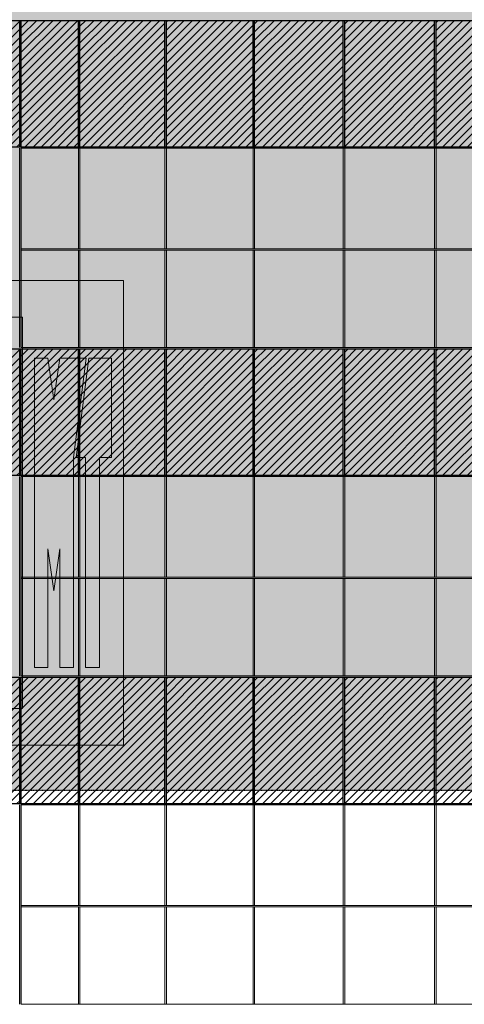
# Model space of a CAD drawing. Header units: millimetres. Extents: x 653421 to 888490, y -587092 to -202040.
# Tile 20 of 63: x 755590 to 760464, y -299343 to -288551. Entities that reach past the tile are written whole.
import ezdxf

# ---------------------------------------------------------------- set-up
doc = ezdxf.new("R2010")
doc.units = ezdxf.units.MM
doc.header["$LTSCALE"] = 0.05
doc.linetypes.add('HIDDEN2', pattern=[0.1875, 0.125, -0.0625])
doc.layers.get('0').update_dxf_attribs({"lineweight": 0})
doc.layers.add('A-20--T--WALLS', color=4, linetype='HIDDEN2')
doc.layers.add('GLASS', color=135, linetype='Continuous')
doc.layers.add('A-Elev', color=111, linetype='Continuous', lineweight=25)

# ---------------------------------------------------------------- blocks, each defined once
blk = doc.blocks.new('CHD TM')
at = {"layer": 'A-Elev', "color": 253, "linetype": 'Continuous', "lineweight": 0, "true_color": 0x999999}
for p, q in [((65870, 5091), (72108, 5091)), ((72108, 0), (72108, 5091)), ((65931, 4691), (71003, 4691)), ((71003, 400), (71003, 4691)), ((71132, 850), (71132, 4241)), ((71132, 4241), (71281, 4241)), ((71345, 3784), (71281, 4241)), ((71345, 3784), (71410, 4241)), ((71410, 4241), (71698, 4241)), ((71559, 3150), (71698, 4241)), ((71589, 3150), (71728, 4241)), ((71728, 4241), (71978, 4241)), ((71978, 3150), (71978, 4241)), ((71559, 850), (71559, 3150)), ((71589, 3150), (71691, 3150)), ((71691, 850), (71691, 3150)), ((71846, 850), (71846, 3150)), ((71846, 3150), (71978, 3150)), ((71281, 850), (71281, 2150)), ((71345, 1690), (71281, 2150)), ((71345, 1690), (71410, 2150)), ((71410, 850), (71410, 2150)), ((71132, 850), (71281, 850)), ((71410, 850), (71559, 850)), ((71691, 850), (71846, 850)), ((65931, 400), (71003, 400)), ((65870, 0), (72108, 0))]:
    blk.add_line(p, q, dxfattribs=at)

msp = doc.modelspace()

# ---------------------------------------------------------------- hatches: boundary and pattern name
at = {"lineweight": 0, "true_color": 0xffffff, "transparency": 33554648}
h = msp.add_hatch(color=7, dxfattribs=at)
h.dxf.hatch_style = 1
h.paths.add_polyline_path([(835542, -276658), (746080, -276658), (746080, -297001), (835542, -297001)])
h = msp.add_hatch()
h.set_pattern_fill('ANSI31', color=253, scale=20, style=0)
h.set_pattern_definition([(45, (329908.96, -512191.25), (-44.901281, 44.901281), [])])
h.paths.add_polyline_path([(747639, -289943), (748449, -289943), (748449, -288558), (747639, -288558)])
h.paths.add_polyline_path([(775968, -289943), (776778, -289943), (776778, -288558), (775968, -288558)])
h.paths.add_polyline_path([(766420, -289943), (767468, -289943), (767468, -288558), (766420, -288558)])
h.paths.add_polyline_path([(748467, -289943), (749501, -289943), (749501, -288558), (748467, -288558)])
h.paths.add_polyline_path([(749519, -289943), (750553, -289943), (750553, -288558), (749519, -288558)])
h.paths.add_polyline_path([(750571, -289943), (751605, -289943), (751605, -288558), (750571, -288558)])
h.paths.add_polyline_path([(751623, -289943), (752657, -289943), (752657, -288558), (751623, -288558)])
h.paths.add_polyline_path([(752675, -289943), (753710, -289943), (753710, -288558), (752675, -288558)])
h.paths.add_polyline_path([(753728, -289943), (754762, -289943), (754762, -288558), (753728, -288558)])
h.paths.add_polyline_path([(754780, -289943), (755590, -289943), (755590, -288558), (754780, -288558)])
h.paths.add_polyline_path([(755607, -289943), (756235, -289943), (756235, -288558), (755607, -288558)])
h.paths.add_polyline_path([(756251, -289943), (757182, -289943), (757182, -288558), (756251, -288558)])
h.paths.add_polyline_path([(757198, -289943), (758150, -289943), (758150, -288558), (757198, -288558)])
h.paths.add_polyline_path([(758166, -289943), (759136, -289943), (759136, -288558), (758166, -288558)])
h.paths.add_polyline_path([(759153, -289943), (760139, -289943), (760139, -288558), (759153, -288558)])
h.paths.add_polyline_path([(760156, -289943), (761157, -289943), (761157, -288558), (760156, -288558)])
h.paths.add_polyline_path([(761174, -289943), (762188, -289943), (762188, -288558), (761174, -288558)])
h.paths.add_polyline_path([(762205, -289943), (763230, -289943), (763230, -288558), (762205, -288558)])
h.paths.add_polyline_path([(763247, -289943), (764281, -289943), (764281, -288558), (763247, -288558)])
h.paths.add_polyline_path([(764298, -289943), (765339, -289943), (765339, -288558), (764298, -288558)])
h.paths.add_polyline_path([(765356, -289943), (766402, -289943), (766402, -288558), (765356, -288558)])
h.paths.add_polyline_path([(767486, -289943), (768535, -289943), (768535, -288558), (767486, -288558)])
h.paths.add_polyline_path([(768554, -289943), (769601, -289943), (769601, -288558), (768554, -288558)])
h.paths.add_polyline_path([(769619, -289943), (770664, -289943), (770664, -288558), (769619, -288558)])
h.paths.add_polyline_path([(770682, -289943), (771723, -289943), (771723, -288558), (770682, -288558)])
h.paths.add_polyline_path([(771740, -289943), (772774, -289943), (772774, -288558), (771740, -288558)])
h.paths.add_polyline_path([(772792, -289943), (773816, -289943), (773816, -288558), (772792, -288558)])
h.paths.add_polyline_path([(773834, -289943), (774848, -289943), (774848, -288558), (773834, -288558)])
h.paths.add_polyline_path([(774865, -289943), (775121, -289943), (775121, -288558), (774865, -288558)])
h.paths.add_polyline_path([(775139, -289943), (775950, -289943), (775950, -288558), (775139, -288558)])
h = msp.add_hatch()
h.set_pattern_fill('ANSI31', color=253, scale=20, style=0)
h.set_pattern_definition([(45, (329908.96, -515791.25), (-44.901281, 44.901281), [])])
h.paths.add_polyline_path([(747639, -293543), (748449, -293543), (748449, -292158), (747639, -292158)])
h.paths.add_polyline_path([(775968, -293543), (776778, -293543), (776778, -292158), (775968, -292158)])
h.paths.add_polyline_path([(766420, -293543), (767468, -293543), (767468, -292158), (766420, -292158)])
h.paths.add_polyline_path([(748467, -293543), (749501, -293543), (749501, -292158), (748467, -292158)])
h.paths.add_polyline_path([(749519, -293543), (750553, -293543), (750553, -292158), (749519, -292158)])
h.paths.add_polyline_path([(750571, -293543), (751605, -293543), (751605, -292158), (750571, -292158)])
h.paths.add_polyline_path([(751623, -293543), (752657, -293543), (752657, -292158), (751623, -292158)])
h.paths.add_polyline_path([(752675, -293543), (753710, -293543), (753710, -292158), (752675, -292158)])
h.paths.add_polyline_path([(753728, -293543), (754762, -293543), (754762, -292158), (753728, -292158)])
h.paths.add_polyline_path([(754780, -293543), (755590, -293543), (755590, -292158), (754780, -292158)])
h.paths.add_polyline_path([(755607, -293543), (756235, -293543), (756235, -292158), (755607, -292158)])
h.paths.add_polyline_path([(756251, -293543), (757182, -293543), (757182, -292158), (756251, -292158)])
h.paths.add_polyline_path([(757198, -293543), (758150, -293543), (758150, -292158), (757198, -292158)])
h.paths.add_polyline_path([(758166, -293543), (759136, -293543), (759136, -292158), (758166, -292158)])
h.paths.add_polyline_path([(759153, -293543), (760139, -293543), (760139, -292158), (759153, -292158)])
h.paths.add_polyline_path([(760156, -293543), (761157, -293543), (761157, -292158), (760156, -292158)])
h.paths.add_polyline_path([(761174, -293543), (762188, -293543), (762188, -292158), (761174, -292158)])
h.paths.add_polyline_path([(762205, -293543), (763230, -293543), (763230, -292158), (762205, -292158)])
h.paths.add_polyline_path([(763247, -293543), (764281, -293543), (764281, -292158), (763247, -292158)])
h.paths.add_polyline_path([(764298, -293543), (765339, -293543), (765339, -292158), (764298, -292158)])
h.paths.add_polyline_path([(765356, -293543), (766402, -293543), (766402, -292158), (765356, -292158)])
h.paths.add_polyline_path([(767486, -293543), (768535, -293543), (768535, -292158), (767486, -292158)])
h.paths.add_polyline_path([(768554, -293543), (769601, -293543), (769601, -292158), (768554, -292158)])
h.paths.add_polyline_path([(769619, -293543), (770664, -293543), (770664, -292158), (769619, -292158)])
h.paths.add_polyline_path([(770682, -293543), (771723, -293543), (771723, -292158), (770682, -292158)])
h.paths.add_polyline_path([(771740, -293543), (772774, -293543), (772774, -292158), (771740, -292158)])
h.paths.add_polyline_path([(772792, -293543), (773816, -293543), (773816, -292158), (772792, -292158)])
h.paths.add_polyline_path([(773834, -293543), (774848, -293543), (774848, -292158), (773834, -292158)])
h.paths.add_polyline_path([(774865, -293543), (775121, -293543), (775121, -292158), (774865, -292158)])
h.paths.add_polyline_path([(775139, -293543), (775950, -293543), (775950, -292158), (775139, -292158)])
h = msp.add_hatch()
h.set_pattern_fill('ANSI31', color=253, scale=20, style=0)
h.set_pattern_definition([(45, (329908.96, -519391.25), (-44.901281, 44.901281), [])])
h.paths.add_polyline_path([(747639, -297143), (748449, -297143), (748449, -295758), (747639, -295758)])
h.paths.add_polyline_path([(775968, -297143), (776778, -297143), (776778, -295758), (775968, -295758)])
h.paths.add_polyline_path([(766420, -297143), (767468, -297143), (767468, -295758), (766420, -295758)])
h.paths.add_polyline_path([(748467, -297143), (749501, -297143), (749501, -295758), (748467, -295758)])
h.paths.add_polyline_path([(749519, -297143), (750553, -297143), (750553, -295758), (749519, -295758)])
h.paths.add_polyline_path([(750571, -297143), (751605, -297143), (751605, -295758), (750571, -295758)])
h.paths.add_polyline_path([(751623, -297143), (752657, -297143), (752657, -295758), (751623, -295758)])
h.paths.add_polyline_path([(752675, -297143), (753710, -297143), (753710, -295758), (752675, -295758)])
h.paths.add_polyline_path([(753728, -297143), (754762, -297143), (754762, -295758), (753728, -295758)])
h.paths.add_polyline_path([(754780, -297143), (755590, -297143), (755590, -295758), (754780, -295758)])
h.paths.add_polyline_path([(755607, -297143), (756235, -297143), (756235, -295758), (755607, -295758)])
h.paths.add_polyline_path([(756251, -297143), (757182, -297143), (757182, -295758), (756251, -295758)])
h.paths.add_polyline_path([(757198, -297143), (758150, -297143), (758150, -295758), (757198, -295758)])
h.paths.add_polyline_path([(758166, -297143), (759136, -297143), (759136, -295758), (758166, -295758)])
h.paths.add_polyline_path([(759153, -297143), (760139, -297143), (760139, -295758), (759153, -295758)])
h.paths.add_polyline_path([(760156, -297143), (761157, -297143), (761157, -295758), (760156, -295758)])
h.paths.add_polyline_path([(761174, -297143), (762188, -297143), (762188, -295758), (761174, -295758)])
h.paths.add_polyline_path([(762205, -297143), (763230, -297143), (763230, -295758), (762205, -295758)])
h.paths.add_polyline_path([(763247, -297143), (764281, -297143), (764281, -295758), (763247, -295758)])
h.paths.add_polyline_path([(764298, -297143), (765339, -297143), (765339, -295758), (764298, -295758)])
h.paths.add_polyline_path([(765356, -297143), (766402, -297143), (766402, -295758), (765356, -295758)])
h.paths.add_polyline_path([(767486, -297143), (768535, -297143), (768535, -295758), (767486, -295758)])
h.paths.add_polyline_path([(768554, -297143), (769601, -297143), (769601, -295758), (768554, -295758)])
h.paths.add_polyline_path([(769619, -297143), (770664, -297143), (770664, -295758), (769619, -295758)])
h.paths.add_polyline_path([(770682, -297143), (771723, -297143), (771723, -295758), (770682, -295758)])
h.paths.add_polyline_path([(771740, -297143), (772774, -297143), (772774, -295758), (771740, -295758)])
h.paths.add_polyline_path([(772792, -297143), (773816, -297143), (773816, -295758), (772792, -295758)])
h.paths.add_polyline_path([(773834, -297143), (774848, -297143), (774848, -295758), (773834, -295758)])
h.paths.add_polyline_path([(774865, -297143), (775121, -297143), (775121, -295758), (774865, -295758)])
h.paths.add_polyline_path([(775139, -297143), (775950, -297143), (775950, -295758), (775139, -295758)])

# ---------------------------------------------------------------- linework, layer by layer
at = {"lineweight": 0}
for points in [[(755607, -289958), (777395, -289958)], [(755607, -291061), (777395, -291061)], [(755607, -291076), (777395, -291076)], [(756235, -292143), (756235, -291076)], [(756251, -292143), (756251, -291076)], [(757182, -292143), (757182, -291076)], [(757198, -292143), (757198, -291076)], [(758150, -292143), (758150, -291076)], [(758166, -292143), (758166, -291076)], [(759136, -292143), (759136, -291076)], [(759153, -292143), (759153, -291076)], [(760139, -292143), (760139, -291076)], [(760156, -292143), (760156, -291076)], [(755607, -292143), (777395, -292143)], [(755607, -293558), (777395, -293558)], [(755607, -295743), (755607, -293558)], [(756235, -294661), (756235, -293558)], [(756251, -294661), (756251, -293558)], [(757182, -294661), (757182, -293558)], [(757198, -294661), (757198, -293558)], [(758150, -294661), (758150, -293558)], [(758166, -294661), (758166, -293558)], [(759136, -294661), (759136, -293558)], [(759153, -294661), (759153, -293558)], [(760139, -294661), (760139, -293558)], [(760156, -294661), (760156, -293558)], [(755607, -294661), (777395, -294661)], [(755607, -294676), (777395, -294676)], [(756235, -295743), (756235, -294676)], [(756251, -295743), (756251, -294676)], [(757182, -295743), (757182, -294676)], [(757198, -295743), (757198, -294676)], [(758150, -295743), (758150, -294676)], [(758166, -295743), (758166, -294676)], [(759136, -295743), (759136, -294676)], [(759153, -295743), (759153, -294676)], [(760139, -295743), (760139, -294676)], [(760156, -295743), (760156, -294676)], [(755607, -295743), (777395, -295743)], [(755607, -297158), (777395, -297158)], [(755607, -298261), (777395, -298261)], [(755607, -298276), (777395, -298276)], [(756235, -299343), (756235, -298276)], [(756251, -299343), (756251, -298276)], [(757182, -299343), (757182, -298276)], [(757198, -299343), (757198, -298276)], [(758150, -299343), (758150, -298276)], [(758166, -299343), (758166, -298276)], [(759136, -299343), (759136, -298276)], [(759153, -299343), (759153, -298276)], [(760139, -299343), (760139, -298276)], [(760156, -299343), (760156, -298276)], [(755607, -299343), (777395, -299343)]]:
    msp.add_lwpolyline(points, dxfattribs=at)
at = {"lineweight": 0, "extrusion": (0, 0, -1)}
for points in [[(-755607, -292143), (-755607, -289958)], [(-756235, -291061), (-756235, -289958)], [(-756251, -291061), (-756251, -289958)], [(-757182, -291061), (-757182, -289958)], [(-757198, -291061), (-757198, -289958)], [(-758150, -291061), (-758150, -289958)], [(-758166, -291061), (-758166, -289958)], [(-759136, -291061), (-759136, -289958)], [(-759153, -291061), (-759153, -289958)], [(-760139, -291061), (-760139, -289958)], [(-760156, -291061), (-760156, -289958)], [(-755607, -299343), (-755607, -297158)], [(-756235, -298261), (-756235, -297158)], [(-756251, -298261), (-756251, -297158)], [(-757182, -298261), (-757182, -297158)], [(-757198, -298261), (-757198, -297158)], [(-758150, -298261), (-758150, -297158)], [(-758166, -298261), (-758166, -297158)], [(-759136, -298261), (-759136, -297158)], [(-759153, -298261), (-759153, -297158)], [(-760139, -298261), (-760139, -297158)], [(-760156, -298261), (-760156, -297158)]]:
    msp.add_lwpolyline(points, dxfattribs=at)
at = {"layer": 'A-20--T--WALLS'}
msp.add_line((834399, -297001), (747348, -297001), dxfattribs=at)
at = {"layer": 'GLASS'}
for points in [[(747639, -288558), (776778, -288558)], [(755590, -289943), (755590, -288558)], [(755607, -289943), (755607, -288558)], [(756235, -289943), (756235, -288558)], [(756251, -289943), (756251, -288558)], [(757182, -289943), (757182, -288558)], [(757198, -289943), (757198, -288558)], [(758150, -289943), (758150, -288558)], [(758166, -289943), (758166, -288558)], [(759136, -289943), (759136, -288558)], [(759153, -289943), (759153, -288558)], [(760139, -289943), (760139, -288558)], [(760156, -289943), (760156, -288558)], [(747639, -289943), (776778, -289943)], [(747639, -292158), (776778, -292158)], [(755590, -293543), (755590, -292158)], [(755607, -293543), (755607, -292158)], [(756235, -293543), (756235, -292158)], [(756251, -293543), (756251, -292158)], [(757182, -293543), (757182, -292158)], [(757198, -293543), (757198, -292158)], [(758150, -293543), (758150, -292158)], [(758166, -293543), (758166, -292158)], [(759136, -293543), (759136, -292158)], [(759153, -293543), (759153, -292158)], [(760139, -293543), (760139, -292158)], [(760156, -293543), (760156, -292158)], [(747639, -293543), (776778, -293543)], [(755590, -295743), (755590, -293558)], [(747639, -295758), (776778, -295758)], [(755590, -297143), (755590, -295758)], [(755607, -297143), (755607, -295758)], [(756235, -297143), (756235, -295758)], [(756251, -297143), (756251, -295758)], [(757182, -297143), (757182, -295758)], [(757198, -297143), (757198, -295758)], [(758150, -297143), (758150, -295758)], [(758166, -297143), (758166, -295758)], [(759136, -297143), (759136, -295758)], [(759153, -297143), (759153, -295758)], [(760139, -297143), (760139, -295758)], [(760156, -297143), (760156, -295758)], [(747639, -297143), (776778, -297143)]]:
    msp.add_lwpolyline(points, dxfattribs=at)
at = {"layer": 'GLASS', "extrusion": (0, 0, -1)}
for points in [[(-755590, -292143), (-755590, -289958)], [(-755590, -299343), (-755590, -297158)]]:
    msp.add_lwpolyline(points, dxfattribs=at)

# ---------------------------------------------------------------- block references
at = {"layer": 'A-Elev', "color": 111, "linetype": 'Continuous', "lineweight": 25}
msp.add_blockref('CHD TM', (684619, -296501, 36), dxfattribs=at)

doc.saveas('drawing.dxf')
